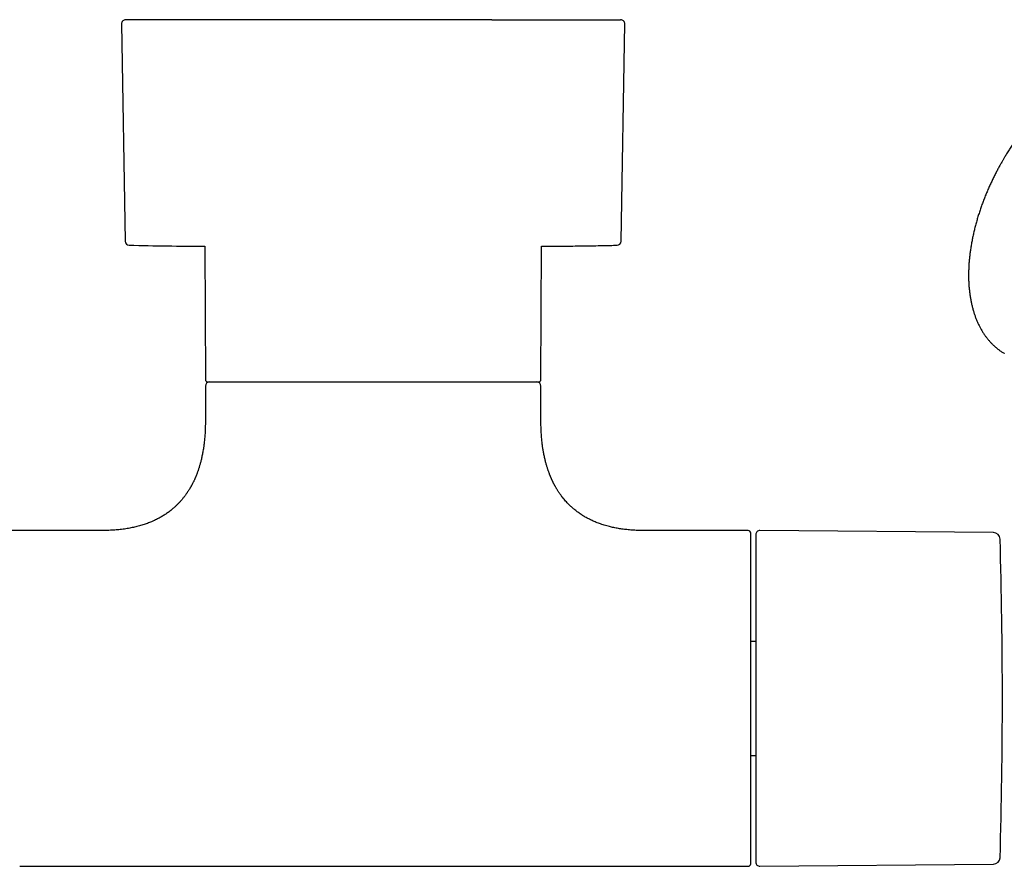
# Model space of a CAD drawing. Header units: millimetres. Extents: x 8 to 933, y 12 to 387.
# Tile 5 of 15: x 513 to 630, y 138 to 239. Entities that reach past the tile are written whole.
import ezdxf

# ---------------------------------------------------------------- set-up
doc = ezdxf.new("R2010")
doc.units = ezdxf.units.MM

msp = doc.modelspace()

# ---------------------------------------------------------------- linework, layer by layer
at = {"color": 7, "linetype": 'Continuous', "lineweight": 30}
for p, q in [((525.01, 238.15), (525.44, 212.29)), ((584.56, 212.29), (584.99, 238.15)), ((534.93, 211.67), (535, 195.81)), ((575, 195.81), (575.07, 211.67)), ((535, 195.01), (535, 190.81)), ((575, 190.81), (575, 195.01)), ((522.75, 177.81), (437.25, 177.81)), ((599.7, 177.81), (587.25, 177.81)), ((628.93, 177.56), (601.1, 177.8)), ((600.6, 164.6), (600, 164.6)), ((600, 151.02), (600.6, 151.02)), ((512.87, 137.81), (599.7, 137.81)), ((601.1, 137.81), (628.93, 138.06))]:
    msp.add_line(p, q, dxfattribs=at)
at = {"color": 7, "linetype": 'Continuous', "lineweight": 30, "flags": 128}
msp.add_lwpolyline([(575.07, 211.67), (575.27, 211.67), (575.68, 211.67)], dxfattribs=at)
at = {"color": 7, "linetype": 'Continuous', "lineweight": 30}
for centre, radius, start, end in [((525.51, 238.16), 0.5, 90, 180.9548), ((584.49, 238.16), 0.5, 359.0452, 90), ((525.94, 212.29), 0.5, 180.956, 268.6682), ((537.55, 711.66), 500, 268.6681, 269.6997), ((584.06, 212.29), 0.5, 271.3318, 359.044), ((535.3, 195.81), 0.3, 180.25, 270), ((535.5, 195.01), 0.5, 90, 180), ((574.5, 195.01), 0.5, 0, 90), ((574.7, 195.81), 0.3, 270, 359.75), ((599.7, 177.51), 0.3, 360, 90), ((601.1, 177.3), 0.5, 89.5, 180), ((628.92, 176.76), 0.8, 1.673, 89.5), ((-19.99, 157.81), 649.99, 358.32705, 1.67295), ((628.92, 138.86), 0.8, 270.5, 358.327), ((599.7, 138.11), 0.3, 270, 360), ((601.1, 138.31), 0.5, 180, 270.5)]:
    msp.add_arc(centre, radius, start, end, dxfattribs=at)
for points, knots in [([(569.14, 238.66), (568.97, 238.66), (568.64, 238.66), (568.14, 238.66), (567.63, 238.66), (567.12, 238.66), (566.6, 238.66), (566.14, 238.66), (565.73, 238.66), (565.38, 238.66), (565.02, 238.66), (564.66, 238.66), (564.3, 238.66), (563.92, 238.66), (563.49, 238.66), (563, 238.66), (562.45, 238.66), (561.91, 238.66), (561.36, 238.66), (560.81, 238.66), (560.26, 238.66), (559.72, 238.66), (559.17, 238.66), (558.71, 238.66), (558.35, 238.66), (558.09, 238.66), (557.82, 238.66), (557.56, 238.66), (557.29, 238.66), (557.02, 238.66), (556.68, 238.66), (556.27, 238.66), (555.78, 238.66), (555.28, 238.66), (554.77, 238.66), (554.24, 238.66), (553.72, 238.66), (553.2, 238.66), (552.68, 238.66), (552.19, 238.66), (551.7, 238.66), (551.22, 238.66), (550.73, 238.66), (550.25, 238.66), (549.77, 238.66), (549.28, 238.66), (548.77, 238.66), (548.25, 238.66), (547.73, 238.66), (547.21, 238.66), (546.69, 238.66), (546.15, 238.66), (545.61, 238.66), (545.07, 238.66), (544.54, 238.66), (544.01, 238.66), (543.5, 238.66), (543, 238.66), (542.51, 238.66), (542.03, 238.66), (541.55, 238.66), (541.09, 238.66), (540.65, 238.66), (540.24, 238.66), (539.83, 238.66), (539.42, 238.66), (539.02, 238.66), (538.62, 238.66), (538.21, 238.66), (537.8, 238.66), (537.38, 238.66), (536.96, 238.66), (536.55, 238.66), (536.2, 238.66), (535.92, 238.66), (535.7, 238.66), (535.49, 238.66), (535.27, 238.66), (535.06, 238.66), (534.85, 238.66), (534.58, 238.66), (534.26, 238.66), (533.89, 238.66), (533.56, 238.66), (533.25, 238.66), (532.98, 238.66), (532.72, 238.66), (532.46, 238.66), (532.2, 238.66), (531.96, 238.66), (531.68, 238.66), (531.36, 238.66), (531.01, 238.66), (530.67, 238.66), (530.34, 238.66), (530.02, 238.66), (529.71, 238.66), (529.41, 238.66), (529.12, 238.66), (528.85, 238.66), (528.59, 238.66), (528.35, 238.66), (528.11, 238.66), (527.89, 238.66), (527.69, 238.66), (527.53, 238.66), (527.39, 238.66), (527.26, 238.66), (527.14, 238.66), (527.01, 238.66), (526.89, 238.66), (526.75, 238.66), (526.61, 238.66), (526.46, 238.66), (526.33, 238.66), (526.2, 238.66), (526.08, 238.66), (525.98, 238.66), (525.89, 238.66), (525.8, 238.66), (525.74, 238.66), (525.7, 238.66), (525.67, 238.66), (525.64, 238.66), (525.62, 238.66), (525.6, 238.66), (525.58, 238.66), (525.56, 238.66), (525.53, 238.66), (525.52, 238.66), (525.51, 238.66), (525.51, 238.66), (525.51, 238.66)], [0, 0, 0, 0, 0.009256, 0.018499, 0.027732, 0.036959, 0.046184, 0.055409, 0.061623, 0.067841, 0.074062, 0.080288, 0.086521, 0.093023, 0.099629, 0.108868, 0.118096, 0.127317, 0.136535, 0.145754, 0.154811, 0.163875, 0.172949, 0.182035, 0.186421, 0.190802, 0.195181, 0.199556, 0.203928, 0.208299, 0.212667, 0.220672, 0.228674, 0.236675, 0.245249, 0.253827, 0.262413, 0.271008, 0.279616, 0.287611, 0.295596, 0.30357, 0.311538, 0.3195, 0.327459, 0.335418, 0.344174, 0.352935, 0.361703, 0.370482, 0.379274, 0.388601, 0.397913, 0.407213, 0.416504, 0.425791, 0.435076, 0.443832, 0.452593, 0.461361, 0.470139, 0.478931, 0.48676, 0.494577, 0.502385, 0.510187, 0.517984, 0.525777, 0.533571, 0.542145, 0.550723, 0.559308, 0.567904, 0.576511, 0.581225, 0.585934, 0.59064, 0.595343, 0.600043, 0.60474, 0.609436, 0.618042, 0.626645, 0.635249, 0.641836, 0.648427, 0.655022, 0.661623, 0.66823, 0.674578, 0.680809, 0.690534, 0.700249, 0.709958, 0.719664, 0.729373, 0.739086, 0.74881, 0.758547, 0.767804, 0.777047, 0.786281, 0.795509, 0.804733, 0.813958, 0.820172, 0.826389, 0.83261, 0.838836, 0.845068, 0.85157, 0.858176, 0.867414, 0.876643, 0.885864, 0.895082, 0.904301, 0.913358, 0.922422, 0.931496, 0.940582, 0.944968, 0.949349, 0.953728, 0.958103, 0.962475, 0.966846, 0.971214, 0.979219, 0.987221, 0.995222, 1, 1, 1, 1]), ([(569.14, 238.66), (569.3, 238.66), (569.63, 238.66), (570.12, 238.66), (570.6, 238.66), (571.08, 238.66), (571.55, 238.66), (571.96, 238.66), (572.32, 238.66), (572.62, 238.66), (572.93, 238.66), (573.23, 238.66), (573.53, 238.66), (573.83, 238.66), (574.18, 238.66), (574.57, 238.66), (574.99, 238.66), (575.4, 238.66), (575.8, 238.66), (576.21, 238.66), (576.62, 238.66), (576.94, 238.66), (577.14, 238.66), (577.25, 238.66), (577.36, 238.66), (577.46, 238.66), (577.57, 238.66), (577.76, 238.66), (578.03, 238.66), (578.37, 238.66), (578.71, 238.66), (579.03, 238.66), (579.35, 238.66), (579.63, 238.66), (579.86, 238.66), (580.06, 238.66), (580.26, 238.66), (580.45, 238.66), (580.63, 238.66), (580.82, 238.66), (581.03, 238.66), (581.26, 238.66), (581.52, 238.66), (581.76, 238.66), (581.99, 238.66), (582.22, 238.66), (582.43, 238.66), (582.62, 238.66), (582.81, 238.66), (582.98, 238.66), (583.14, 238.66), (583.3, 238.66), (583.46, 238.66), (583.6, 238.66), (583.73, 238.66), (583.86, 238.66), (583.97, 238.66), (584.06, 238.66), (584.13, 238.66), (584.19, 238.66), (584.24, 238.66), (584.29, 238.66), (584.33, 238.66), (584.37, 238.66), (584.4, 238.66), (584.44, 238.66), (584.47, 238.66), (584.49, 238.66), (584.49, 238.66), (584.49, 238.66), (584.49, 238.66)], [0, 0, 0, 0, 0.017897, 0.035769, 0.053624, 0.071467, 0.089306, 0.107146, 0.119165, 0.13119, 0.143223, 0.155266, 0.16732, 0.179892, 0.192665, 0.210526, 0.228369, 0.246201, 0.264027, 0.281855, 0.301476, 0.321115, 0.326263, 0.331413, 0.336565, 0.341719, 0.346876, 0.352036, 0.36969, 0.387317, 0.404924, 0.422517, 0.440102, 0.457685, 0.469529, 0.481377, 0.493231, 0.505093, 0.516964, 0.528847, 0.540744, 0.558776, 0.57678, 0.594762, 0.612728, 0.630686, 0.648642, 0.665577, 0.682521, 0.699482, 0.716463, 0.733471, 0.751503, 0.769507, 0.787488, 0.805455, 0.823413, 0.841369, 0.853465, 0.865564, 0.87767, 0.889785, 0.901909, 0.914047, 0.926198, 0.943852, 0.96148, 0.979087, 0.996679, 1, 1, 1, 1]), ([(649.98, 233.11), (649.93, 233.14), (649.83, 233.2), (649.68, 233.27), (649.52, 233.35), (649.35, 233.43), (649.18, 233.5), (649.02, 233.57), (648.85, 233.63), (648.67, 233.69), (648.5, 233.74), (648.32, 233.79), (648.14, 233.84), (647.96, 233.88), (647.77, 233.92), (647.59, 233.95), (647.4, 233.98), (647.21, 234.01), (647.02, 234.03), (646.83, 234.05), (646.63, 234.06), (646.43, 234.07), (646.23, 234.07), (646.03, 234.07), (645.83, 234.06), (645.63, 234.06), (645.42, 234.04), (645.22, 234.02), (645.01, 234), (644.8, 233.97), (644.59, 233.94), (644.38, 233.9), (644.17, 233.86), (643.95, 233.82), (643.74, 233.77), (643.52, 233.72), (643.31, 233.66), (643.09, 233.59), (642.87, 233.53), (642.65, 233.46), (642.43, 233.38), (642.21, 233.3), (641.99, 233.22), (641.77, 233.13), (641.55, 233.03), (641.33, 232.94), (641.11, 232.83), (640.89, 232.73), (640.66, 232.62), (640.44, 232.51), (640.22, 232.39), (640, 232.27), (639.77, 232.14), (639.55, 232.01), (639.33, 231.88), (639.11, 231.74), (638.89, 231.6), (638.67, 231.45), (638.45, 231.3), (638.23, 231.15), (638.01, 230.99), (637.79, 230.83), (637.57, 230.66), (637.35, 230.5), (637.13, 230.32), (636.92, 230.15), (636.7, 229.97), (636.49, 229.79), (636.27, 229.6), (636.06, 229.41), (635.84, 229.22), (635.63, 229.02), (635.42, 228.82), (635.21, 228.62), (635, 228.41), (634.8, 228.2), (634.59, 227.99), (634.38, 227.77), (634.18, 227.56), (633.98, 227.34), (633.79, 227.12), (633.6, 226.91), (633.42, 226.69), (633.24, 226.49), (633.07, 226.27), (632.89, 226.06), (632.72, 225.84), (632.55, 225.63), (632.38, 225.41), (632.21, 225.19), (632.05, 224.96), (631.88, 224.74), (631.72, 224.51), (631.56, 224.29), (631.4, 224.06), (631.24, 223.83), (631.09, 223.6), (630.94, 223.37), (630.79, 223.14), (630.64, 222.91), (630.51, 222.68), (630.38, 222.48), (630.27, 222.29), (630.17, 222.13), (630.08, 221.98), (630.03, 221.88), (630, 221.84)], [0, 0, 0, 0, 0.00846, 0.017876, 0.027303, 0.036743, 0.046197, 0.055666, 0.065152, 0.074655, 0.084177, 0.093719, 0.103281, 0.112864, 0.122469, 0.132097, 0.141748, 0.151421, 0.161118, 0.170837, 0.18058, 0.190345, 0.200133, 0.209944, 0.219775, 0.229627, 0.2395, 0.249392, 0.259302, 0.269231, 0.279176, 0.289137, 0.299113, 0.309103, 0.319106, 0.329121, 0.339148, 0.349185, 0.359232, 0.369288, 0.379351, 0.389422, 0.3995, 0.409584, 0.419673, 0.429767, 0.439865, 0.449968, 0.460074, 0.470183, 0.480295, 0.49041, 0.500527, 0.510647, 0.520769, 0.530892, 0.541018, 0.551146, 0.561276, 0.571407, 0.581542, 0.591678, 0.601817, 0.611959, 0.622104, 0.632252, 0.642404, 0.65256, 0.662721, 0.672887, 0.683059, 0.693237, 0.703422, 0.713615, 0.723816, 0.734028, 0.74425, 0.754485, 0.764734, 0.774997, 0.784225, 0.794496, 0.803718, 0.812939, 0.822157, 0.831372, 0.840584, 0.849791, 0.858995, 0.868193, 0.877386, 0.886572, 0.895749, 0.904915, 0.914068, 0.923202, 0.93231, 0.94138, 0.95039, 0.959298, 0.968009, 0.976247, 0.983203, 0.988733, 0.99522, 1, 1, 1, 1]), ([(630, 221.84), (629.95, 221.75), (629.88, 221.62), (629.77, 221.43), (629.68, 221.27), (629.58, 221.08), (629.47, 220.88), (629.36, 220.67), (629.24, 220.45), (629.13, 220.23), (629.01, 220), (628.9, 219.76), (628.78, 219.52), (628.67, 219.28), (628.56, 219.04), (628.44, 218.79), (628.33, 218.54), (628.23, 218.29), (628.12, 218.04), (628.01, 217.79), (627.91, 217.53), (627.81, 217.28), (627.71, 217.02), (627.62, 216.76), (627.52, 216.5), (627.43, 216.24), (627.34, 215.98), (627.26, 215.72), (627.17, 215.46), (627.09, 215.2), (627.01, 214.94), (626.94, 214.68), (626.86, 214.42), (626.79, 214.16), (626.73, 213.89), (626.66, 213.63), (626.6, 213.37), (626.54, 213.11), (626.48, 212.85), (626.43, 212.59), (626.38, 212.33), (626.33, 212.08), (626.28, 211.82), (626.24, 211.56), (626.2, 211.3), (626.17, 211.05), (626.13, 210.79), (626.1, 210.54), (626.08, 210.29), (626.05, 210.04), (626.03, 209.79), (626.01, 209.54), (626, 209.29), (625.99, 209.04), (625.98, 208.8), (625.97, 208.55), (625.97, 208.31), (625.97, 208.07), (625.97, 207.83), (625.98, 207.59), (625.99, 207.36), (626, 207.12), (626.02, 206.89), (626.04, 206.66), (626.06, 206.43), (626.09, 206.2), (626.12, 205.98), (626.15, 205.76), (626.18, 205.54), (626.22, 205.32), (626.26, 205.1), (626.31, 204.89), (626.35, 204.68), (626.41, 204.47), (626.46, 204.26), (626.52, 204.06), (626.58, 203.85), (626.64, 203.66), (626.71, 203.46), (626.77, 203.27), (626.85, 203.07), (626.92, 202.89), (627, 202.7), (627.08, 202.52), (627.17, 202.34), (627.26, 202.16), (627.35, 201.99), (627.44, 201.82), (627.54, 201.65), (627.63, 201.49), (627.74, 201.33), (627.84, 201.17), (627.95, 201.01), (628.06, 200.86), (628.17, 200.72), (628.29, 200.57), (628.41, 200.43), (628.53, 200.29), (628.65, 200.16), (628.78, 200.03), (628.91, 199.9), (629.04, 199.78), (629.18, 199.66), (629.32, 199.54), (629.46, 199.43), (629.6, 199.32), (629.74, 199.21), (629.89, 199.11), (630.04, 199.01), (630.15, 198.94), (630.22, 198.91), (630.23, 198.9)], [0, 0, 0, 0, 0.0102636, 0.0143326, 0.0211008, 0.028119, 0.0356433, 0.0434956, 0.0516045, 0.0599129, 0.0683803, 0.0769765, 0.0856787, 0.0944696, 0.1033353, 0.1122651, 0.1212501, 0.1302833, 0.1393586, 0.1484713, 0.1576171, 0.1667925, 0.1759946, 0.1852207, 0.1944687, 0.2037366, 0.2130226, 0.2223254, 0.2316435, 0.2409758, 0.2503213, 0.259679, 0.2690482, 0.278428, 0.2878177, 0.2972168, 0.3066247, 0.316041, 0.325465, 0.3348965, 0.344335, 0.3537802, 0.3632317, 0.3726892, 0.3821525, 0.3916213, 0.4010953, 0.4105743, 0.4200581, 0.4295464, 0.4390391, 0.4485359, 0.4580367, 0.4675412, 0.4770493, 0.4865608, 0.4960754, 0.5055931, 0.5151135, 0.5246365, 0.5341619, 0.5436895, 0.5532189, 0.5627499, 0.5722822, 0.5818157, 0.5913499, 0.6008846, 0.6104195, 0.6199543, 0.6294886, 0.6390221, 0.6485543, 0.658085, 0.6676136, 0.6771398, 0.6866631, 0.6961832, 0.7056996, 0.7152118, 0.7247194, 0.734222, 0.7437192, 0.7532105, 0.7626956, 0.7721741, 0.7816458, 0.7911103, 0.8005674, 0.810017, 0.8194589, 0.8288931, 0.8383197, 0.8477387, 0.8571504, 0.8665551, 0.8759531, 0.885345, 0.8947313, 0.9041126, 0.9134898, 0.9228638, 0.9322354, 0.9416057, 0.9509759, 0.960347, 0.9697204, 0.9790974, 0.9884792, 0.9978673, 1, 1, 1, 1]), ([(575.62, 211.67), (575.97, 211.67), (576.7, 211.68), (577.77, 211.69), (578.84, 211.7), (579.89, 211.71), (580.99, 211.73), (582.11, 211.75), (583.14, 211.77), (583.79, 211.79), (584.06, 211.79)], [0, 0, 0, 0, 0.124454, 0.260626, 0.378281, 0.504855, 0.63526, 0.768377, 0.903358, 1, 1, 1, 1]), ([(535.3, 195.51), (535.3, 195.51), (535.3, 195.51), (535.3, 195.51), (535.31, 195.51), (535.33, 195.51), (535.34, 195.51), (535.37, 195.51), (535.41, 195.51), (535.46, 195.51), (535.52, 195.51), (535.58, 195.51), (535.63, 195.51), (535.66, 195.51), (535.67, 195.51), (535.69, 195.51), (535.71, 195.51), (535.72, 195.51), (535.74, 195.51), (535.78, 195.51), (535.86, 195.51), (535.98, 195.51), (536.1, 195.51), (536.21, 195.51), (536.31, 195.51), (536.37, 195.51), (536.44, 195.51), (536.51, 195.51), (536.59, 195.51), (536.66, 195.51), (536.76, 195.51), (536.9, 195.51), (537.09, 195.51), (537.29, 195.51), (537.49, 195.51), (537.64, 195.51), (537.71, 195.51)], [0, 0, 0, 0, 0.015684, 0.046046, 0.076423, 0.105688, 0.133611, 0.175453, 0.21726, 0.259051, 0.300844, 0.337638, 0.374461, 0.382733, 0.391006, 0.399283, 0.407561, 0.415843, 0.424127, 0.432413, 0.479694, 0.526923, 0.574127, 0.621333, 0.642535, 0.663745, 0.684966, 0.706199, 0.727448, 0.74695, 0.765707, 0.812566, 0.859399, 0.906232, 0.95309, 1, 1, 1, 1]), ([(537.71, 195.51), (537.78, 195.51), (537.91, 195.51), (538.12, 195.51), (538.33, 195.51), (538.52, 195.51), (538.66, 195.51), (538.76, 195.51), (538.87, 195.51), (538.98, 195.51), (539.09, 195.51), (539.21, 195.51), (539.39, 195.51), (539.63, 195.51), (539.94, 195.51), (540.22, 195.51), (540.47, 195.51), (540.64, 195.51), (540.74, 195.51), (540.79, 195.51), (540.84, 195.51), (540.89, 195.51), (540.94, 195.51), (541, 195.51), (541.15, 195.51), (541.42, 195.51), (541.81, 195.51), (542.2, 195.51), (542.54, 195.51), (542.82, 195.51), (543.04, 195.51), (543.25, 195.51), (543.48, 195.51), (543.71, 195.51), (543.97, 195.51), (544.26, 195.51), (544.56, 195.51), (544.86, 195.51), (545.18, 195.51), (545.45, 195.51), (545.67, 195.51), (545.83, 195.51), (546, 195.51), (546.16, 195.51), (546.33, 195.51), (546.5, 195.51), (546.67, 195.51), (546.88, 195.51), (547.13, 195.51), (547.43, 195.51), (547.73, 195.51), (548.03, 195.51), (548.33, 195.51), (548.64, 195.51), (548.92, 195.51), (549.17, 195.51), (549.4, 195.51), (549.62, 195.51), (549.84, 195.51), (550.07, 195.51), (550.29, 195.51), (550.52, 195.51), (550.79, 195.51), (551.09, 195.51), (551.44, 195.51), (551.79, 195.51), (552.13, 195.51), (552.48, 195.51), (552.84, 195.51), (553.17, 195.51), (553.48, 195.51), (553.76, 195.51), (554.05, 195.51), (554.34, 195.51), (554.62, 195.51), (554.91, 195.51), (555.25, 195.51), (555.64, 195.51), (556.07, 195.51), (556.51, 195.51), (556.95, 195.51), (557.39, 195.51), (557.8, 195.51), (558.17, 195.51), (558.52, 195.51), (558.87, 195.51), (559.21, 195.51), (559.56, 195.51), (559.93, 195.51), (560.34, 195.51), (560.78, 195.51), (561.21, 195.51), (561.64, 195.51), (562.07, 195.51), (562.49, 195.51), (562.89, 195.51), (563.29, 195.51), (563.68, 195.51), (564.06, 195.51), (564.45, 195.51), (564.85, 195.51), (565.24, 195.51), (565.63, 195.51), (566.01, 195.51), (566.39, 195.51), (566.74, 195.51), (567.05, 195.51), (567.33, 195.51), (567.6, 195.51), (567.88, 195.51), (568.15, 195.51), (568.42, 195.51), (568.69, 195.51), (568.96, 195.51), (569.23, 195.51), (569.5, 195.51), (569.75, 195.51), (570, 195.51), (570.23, 195.51), (570.43, 195.51), (570.62, 195.51), (570.79, 195.51), (570.97, 195.51), (571.14, 195.51), (571.31, 195.51), (571.48, 195.51), (571.67, 195.51), (571.86, 195.51), (572.05, 195.51), (572.23, 195.51), (572.4, 195.51), (572.57, 195.51), (572.71, 195.51), (572.83, 195.51), (572.93, 195.51), (573.03, 195.51), (573.13, 195.51), (573.22, 195.51), (573.31, 195.51), (573.4, 195.51), (573.5, 195.51), (573.6, 195.51), (573.71, 195.51), (573.81, 195.51), (573.91, 195.51), (574, 195.51), (574.09, 195.51), (574.18, 195.51), (574.28, 195.51), (574.35, 195.51), (574.4, 195.51), (574.42, 195.51), (574.44, 195.51), (574.46, 195.51), (574.48, 195.51), (574.51, 195.51), (574.55, 195.51), (574.6, 195.51), (574.64, 195.51), (574.66, 195.51), (574.69, 195.51), (574.7, 195.51), (574.7, 195.51), (574.7, 195.51), (574.7, 195.51)], [0, 0, 0, 0, 0.007908, 0.015809, 0.023706, 0.031604, 0.03515, 0.038698, 0.042247, 0.045798, 0.04935, 0.053232, 0.05725, 0.066617, 0.075978, 0.085338, 0.091518, 0.097703, 0.099092, 0.100481, 0.101871, 0.103261, 0.104651, 0.106042, 0.107433, 0.117523, 0.127599, 0.137667, 0.147735, 0.153011, 0.15829, 0.163573, 0.168861, 0.174363, 0.180109, 0.187003, 0.193897, 0.200795, 0.207751, 0.215025, 0.218596, 0.222166, 0.225737, 0.229308, 0.23288, 0.236453, 0.240028, 0.243604, 0.249811, 0.256016, 0.26222, 0.268424, 0.274631, 0.280843, 0.287271, 0.291737, 0.296203, 0.300668, 0.305133, 0.309599, 0.314067, 0.318536, 0.323008, 0.32978, 0.336547, 0.343314, 0.350081, 0.356851, 0.363626, 0.370584, 0.376094, 0.381603, 0.387112, 0.392621, 0.398131, 0.403645, 0.409163, 0.417592, 0.426016, 0.434439, 0.442864, 0.451296, 0.459854, 0.466626, 0.473395, 0.480164, 0.486934, 0.493708, 0.500489, 0.509245, 0.517994, 0.526742, 0.535493, 0.544251, 0.553055, 0.561371, 0.569683, 0.577996, 0.586314, 0.59464, 0.603464, 0.612282, 0.621098, 0.629916, 0.638743, 0.647528, 0.654404, 0.661278, 0.668151, 0.675026, 0.681905, 0.688791, 0.696182, 0.703568, 0.710952, 0.718337, 0.725725, 0.73312, 0.74039, 0.746065, 0.751738, 0.75741, 0.763083, 0.768757, 0.774435, 0.780118, 0.787134, 0.794147, 0.801157, 0.808169, 0.815183, 0.822203, 0.829038, 0.833692, 0.838344, 0.842996, 0.847648, 0.852301, 0.856956, 0.861612, 0.866272, 0.872771, 0.879267, 0.885761, 0.892256, 0.898755, 0.905257, 0.91154, 0.921095, 0.930649, 0.933152, 0.935656, 0.93816, 0.940664, 0.94317, 0.945676, 0.953391, 0.961103, 0.968816, 0.976532, 0.984166, 0.991479, 0.997224, 1, 1, 1, 1]), ([(535, 190.81), (535, 190.69), (535, 190.47), (534.99, 190.13), (534.98, 189.81), (534.97, 189.5), (534.95, 189.2), (534.93, 188.92), (534.9, 188.65), (534.88, 188.39), (534.85, 188.15), (534.82, 187.91), (534.78, 187.66), (534.74, 187.41), (534.7, 187.14), (534.65, 186.89), (534.6, 186.65), (534.55, 186.42), (534.5, 186.21), (534.45, 186), (534.4, 185.81), (534.34, 185.63), (534.29, 185.46), (534.25, 185.3), (534.2, 185.14), (534.15, 185), (534.1, 184.87), (534.06, 184.74), (534.01, 184.62), (533.97, 184.51), (533.93, 184.4), (533.89, 184.31), (533.86, 184.22), (533.82, 184.15), (533.79, 184.07), (533.76, 183.99), (533.71, 183.89), (533.66, 183.78), (533.61, 183.67), (533.55, 183.54), (533.5, 183.44), (533.45, 183.36), (533.43, 183.32), (533.41, 183.28), (533.39, 183.24), (533.37, 183.2), (533.34, 183.15), (533.31, 183.09), (533.27, 183.02), (533.22, 182.93), (533.17, 182.84), (533.1, 182.73), (533.04, 182.62), (532.96, 182.51), (532.89, 182.4), (532.78, 182.24), (532.63, 182.03), (532.44, 181.77), (532.22, 181.51), (532, 181.24), (531.8, 181.03), (531.64, 180.87), (531.52, 180.76), (531.4, 180.64), (531.27, 180.53), (531.13, 180.41), (530.96, 180.27), (530.78, 180.12), (530.58, 179.97), (530.38, 179.83), (530.19, 179.71), (530, 179.59), (529.81, 179.47), (529.6, 179.35), (529.39, 179.24), (529.18, 179.13), (528.95, 179.02), (528.72, 178.91), (528.47, 178.81), (528.22, 178.71), (527.96, 178.61), (527.7, 178.52), (527.42, 178.44), (527.14, 178.35), (526.85, 178.28), (526.57, 178.21), (526.28, 178.15), (525.98, 178.09), (525.67, 178.03), (525.35, 177.98), (525.02, 177.94), (524.69, 177.9), (524.36, 177.87), (524.03, 177.85), (523.69, 177.83), (523.33, 177.82), (523.02, 177.81), (522.83, 177.81), (522.75, 177.81)], [0, 0, 0, 0, 0.016911, 0.033251, 0.049035, 0.064278, 0.078995, 0.0932, 0.106137, 0.118641, 0.130723, 0.142394, 0.153663, 0.167468, 0.180652, 0.193234, 0.205229, 0.216653, 0.227521, 0.237845, 0.247585, 0.256812, 0.265537, 0.27377, 0.28152, 0.288795, 0.295603, 0.301952, 0.308652, 0.31477, 0.320311, 0.325284, 0.329693, 0.333544, 0.336856, 0.341766, 0.347207, 0.353173, 0.359595, 0.365372, 0.373277, 0.37626, 0.37877, 0.380817, 0.382779, 0.384883, 0.387129, 0.390945, 0.395107, 0.399614, 0.405151, 0.411128, 0.417535, 0.424096, 0.430662, 0.437236, 0.452765, 0.46835, 0.485262, 0.502274, 0.51941, 0.527536, 0.535698, 0.543896, 0.552147, 0.560659, 0.571774, 0.583425, 0.595623, 0.608382, 0.61881, 0.629602, 0.640768, 0.652319, 0.663831, 0.675723, 0.688008, 0.700698, 0.71381, 0.727358, 0.740548, 0.754156, 0.768199, 0.782693, 0.797657, 0.811684, 0.82613, 0.841009, 0.856338, 0.872135, 0.888415, 0.905197, 0.921038, 0.937331, 0.954091, 0.971335, 0.989077, 1, 1, 1, 1]), ([(587.25, 177.81), (587.18, 177.81), (587, 177.81), (586.7, 177.82), (586.36, 177.83), (586.03, 177.84), (585.72, 177.87), (585.41, 177.89), (585.1, 177.93), (584.81, 177.96), (584.51, 178), (584.23, 178.05), (583.95, 178.1), (583.68, 178.16), (583.41, 178.21), (583.14, 178.28), (582.85, 178.36), (582.55, 178.45), (582.26, 178.54), (581.98, 178.63), (581.72, 178.73), (581.47, 178.83), (581.23, 178.94), (581.01, 179.04), (580.8, 179.14), (580.6, 179.24), (580.39, 179.36), (580.18, 179.47), (579.97, 179.6), (579.78, 179.73), (579.59, 179.86), (579.41, 179.98), (579.23, 180.12), (579.06, 180.26), (578.88, 180.4), (578.72, 180.54), (578.54, 180.7), (578.34, 180.89), (578.14, 181.1), (577.94, 181.32), (577.75, 181.54), (577.55, 181.78), (577.35, 182.05), (577.15, 182.33), (577, 182.56), (576.9, 182.74), (576.83, 182.85), (576.77, 182.95), (576.72, 183.04), (576.67, 183.13), (576.62, 183.21), (576.59, 183.28), (576.56, 183.34), (576.53, 183.4), (576.5, 183.45), (576.47, 183.51), (576.44, 183.56), (576.42, 183.62), (576.39, 183.68), (576.36, 183.74), (576.33, 183.81), (576.29, 183.88), (576.27, 183.94), (576.24, 184), (576.21, 184.06), (576.19, 184.12), (576.17, 184.17), (576.14, 184.23), (576.12, 184.29), (576.09, 184.37), (576.05, 184.45), (576.02, 184.54), (575.98, 184.64), (575.94, 184.75), (575.9, 184.87), (575.85, 185), (575.81, 185.14), (575.76, 185.28), (575.71, 185.44), (575.66, 185.61), (575.61, 185.79), (575.56, 185.98), (575.51, 186.18), (575.46, 186.4), (575.41, 186.63), (575.36, 186.86), (575.31, 187.1), (575.27, 187.32), (575.24, 187.54), (575.2, 187.76), (575.17, 187.99), (575.14, 188.23), (575.12, 188.48), (575.09, 188.74), (575.07, 189.01), (575.05, 189.29), (575.03, 189.58), (575.02, 189.87), (575.01, 190.18), (575, 190.49), (575, 190.7), (575, 190.81)], [0, 0, 0, 0, 0.010109, 0.027076, 0.043587, 0.059654, 0.075293, 0.090516, 0.105336, 0.119765, 0.134477, 0.148787, 0.162709, 0.176256, 0.18944, 0.202273, 0.218115, 0.23343, 0.248238, 0.262559, 0.276413, 0.289818, 0.302059, 0.313929, 0.325439, 0.3366, 0.347423, 0.359854, 0.371836, 0.383383, 0.394506, 0.405216, 0.415522, 0.427161, 0.438261, 0.448832, 0.459077, 0.473636, 0.488122, 0.502548, 0.516927, 0.531272, 0.548283, 0.565282, 0.582284, 0.588917, 0.595185, 0.601032, 0.606456, 0.611453, 0.616019, 0.619521, 0.622715, 0.625727, 0.629162, 0.631724, 0.63483, 0.638162, 0.641496, 0.644539, 0.648531, 0.652185, 0.65565, 0.658923, 0.662004, 0.664893, 0.667566, 0.670581, 0.674036, 0.677934, 0.682279, 0.687074, 0.692326, 0.698038, 0.704216, 0.710868, 0.717999, 0.725619, 0.733735, 0.742356, 0.751494, 0.761157, 0.771397, 0.782191, 0.793554, 0.8055, 0.818046, 0.828335, 0.839013, 0.850088, 0.861571, 0.873471, 0.885798, 0.898564, 0.911778, 0.925453, 0.939601, 0.953968, 0.968815, 0.984155, 1, 1, 1, 1]), ([(600, 138.11), (600, 138.11), (600, 138.11), (600, 138.12), (600, 138.14), (600, 138.17), (600, 138.21), (600, 138.25), (600, 138.3), (600, 138.34), (600, 138.39), (600, 138.44), (600, 138.5), (600, 138.57), (600, 138.67), (600, 138.79), (600, 138.92), (600, 139.06), (600, 139.21), (600, 139.37), (600, 139.53), (600, 139.67), (600, 139.8), (600, 139.93), (600, 140.06), (600, 140.2), (600, 140.35), (600, 140.51), (600, 140.7), (600, 140.92), (600, 141.15), (600, 141.38), (600, 141.6), (600, 141.82), (600, 142.04), (600, 142.27), (600, 142.5), (600, 142.76), (600, 143.03), (600, 143.33), (600, 143.64), (600, 143.95), (600, 144.27), (600, 144.61), (600, 144.95), (600, 145.29), (600, 145.64), (600, 145.99), (600, 146.35), (600, 146.72), (600, 147.07), (600, 147.4), (600, 147.72), (600, 148.03), (600, 148.36), (600, 148.68), (600, 149.03), (600, 149.4), (600, 149.79), (600, 150.19), (600, 150.56), (600, 150.88), (600, 151.16), (600, 151.44), (600, 151.72), (600, 152), (600, 152.29), (600, 152.57), (600, 152.89), (600, 153.22), (600, 153.59), (600, 153.95), (600, 154.31), (600, 154.73), (600, 155.19), (600, 155.71), (600, 156.23), (600, 156.76), (600, 157.28), (600, 157.78), (600, 158.26), (600, 158.71), (600, 159.16), (600, 159.61), (600, 160), (600, 160.34), (600, 160.64), (600, 160.93), (600, 161.22), (600, 161.52), (600, 161.88), (600, 162.29), (600, 162.75), (600, 163.21), (600, 163.67), (600, 164.12), (600, 164.57), (600, 164.97), (600, 165.31), (600, 165.61), (600, 165.9), (600, 166.18), (600, 166.47), (600, 166.75), (600, 167.07), (600, 167.41), (600, 167.79), (600, 168.16), (600, 168.51), (600, 168.85), (600, 169.16), (600, 169.46), (600, 169.76), (600, 170.06), (600, 170.37), (600, 170.69), (600, 171.02), (600, 171.35), (600, 171.67), (600, 171.99), (600, 172.3), (600, 172.6), (600, 172.9), (600, 173.18), (600, 173.45), (600, 173.72), (600, 173.98), (600, 174.21), (600, 174.43), (600, 174.63), (600, 174.81), (600, 175), (600, 175.17), (600, 175.36), (600, 175.54), (600, 175.72), (600, 175.9), (600, 176.05), (600, 176.18), (600, 176.28), (600, 176.39), (600, 176.48), (600, 176.58), (600, 176.66), (600, 176.75), (600, 176.83), (600, 176.92), (600, 177.01), (600, 177.09), (600, 177.16), (600, 177.24), (600, 177.31), (600, 177.38), (600, 177.43), (600, 177.47), (600, 177.5), (600, 177.51), (600, 177.51), (600, 177.51)], [0, 0, 0, 0, 0.003232, 0.010513, 0.017782, 0.025043, 0.032299, 0.039556, 0.044308, 0.049064, 0.053822, 0.058586, 0.063486, 0.068535, 0.076253, 0.083961, 0.091663, 0.099365, 0.107071, 0.114785, 0.122512, 0.127637, 0.132755, 0.137867, 0.142975, 0.148079, 0.153182, 0.158284, 0.165301, 0.172322, 0.179352, 0.186394, 0.192498, 0.198593, 0.20468, 0.210761, 0.216839, 0.222916, 0.230079, 0.237248, 0.244426, 0.251616, 0.25894, 0.266251, 0.273551, 0.280846, 0.288138, 0.295301, 0.30247, 0.309648, 0.316838, 0.322817, 0.328786, 0.334747, 0.340704, 0.346657, 0.35261, 0.359626, 0.366648, 0.373678, 0.380719, 0.385543, 0.39036, 0.395172, 0.39998, 0.404785, 0.409589, 0.414392, 0.419196, 0.425237, 0.431282, 0.437335, 0.443322, 0.449043, 0.457541, 0.466029, 0.474513, 0.482999, 0.491493, 0.5, 0.507281, 0.51455, 0.521811, 0.529068, 0.536324, 0.541077, 0.545832, 0.550591, 0.555354, 0.560254, 0.565304, 0.573021, 0.580729, 0.588431, 0.596133, 0.603839, 0.611553, 0.619281, 0.624406, 0.629524, 0.634636, 0.639743, 0.644848, 0.64995, 0.655052, 0.662069, 0.66909, 0.67612, 0.683162, 0.689267, 0.695361, 0.701448, 0.707529, 0.713607, 0.719684, 0.726848, 0.734016, 0.741194, 0.748384, 0.755709, 0.763019, 0.77032, 0.777614, 0.784906, 0.79207, 0.799238, 0.806416, 0.813606, 0.819585, 0.825554, 0.831516, 0.837472, 0.843425, 0.849378, 0.856394, 0.863416, 0.870446, 0.877488, 0.882311, 0.887128, 0.89194, 0.896748, 0.901554, 0.906357, 0.91116, 0.915964, 0.922005, 0.928051, 0.934103, 0.940091, 0.945811, 0.954309, 0.962798, 0.971282, 0.979767, 0.988261, 0.996768, 1, 1, 1, 1]), ([(600.6, 177.3), (600.6, 177.3), (600.6, 177.3), (600.6, 177.29), (600.6, 177.26), (600.6, 177.22), (600.6, 177.18), (600.6, 177.14), (600.6, 177.1), (600.6, 177.06), (600.6, 177.01), (600.6, 176.95), (600.6, 176.88), (600.6, 176.79), (600.6, 176.68), (600.6, 176.56), (600.6, 176.45), (600.6, 176.36), (600.6, 176.3), (600.6, 176.23), (600.6, 176.16), (600.6, 176.09), (600.6, 176.01), (600.6, 175.91), (600.6, 175.77), (600.6, 175.59), (600.6, 175.41), (600.6, 175.21), (600.6, 175.04), (600.6, 174.87), (600.6, 174.73), (600.6, 174.59), (600.6, 174.44), (600.6, 174.28), (600.6, 174.1), (600.6, 173.88), (600.6, 173.62), (600.6, 173.35), (600.6, 173.07), (600.6, 172.79), (600.6, 172.5), (600.6, 172.21), (600.6, 171.91), (600.6, 171.59), (600.6, 171.27), (600.6, 170.94), (600.6, 170.61), (600.6, 170.26), (600.6, 169.96), (600.6, 169.68), (600.6, 169.45), (600.6, 169.21), (600.6, 168.97), (600.6, 168.72), (600.6, 168.44), (600.6, 168.11), (600.6, 167.73), (600.6, 167.35), (600.6, 166.96), (600.6, 166.63), (600.6, 166.35), (600.6, 166.12), (600.6, 165.9), (600.6, 165.67), (600.6, 165.44), (600.6, 165.22), (600.6, 164.92), (600.6, 164.54), (600.6, 164.1), (600.6, 163.64), (600.6, 163.19), (600.6, 162.77), (600.6, 162.37), (600.6, 162.01), (600.6, 161.65), (600.6, 161.29), (600.6, 160.88), (600.6, 160.42), (600.6, 159.9), (600.6, 159.38), (600.6, 158.86), (600.6, 158.33), (600.6, 157.83), (600.6, 157.36), (600.6, 156.91), (600.6, 156.47), (600.6, 156.02), (600.6, 155.63), (600.6, 155.29), (600.6, 155), (600.6, 154.71), (600.6, 154.41), (600.6, 154.12), (600.6, 153.76), (600.6, 153.36), (600.6, 152.91), (600.6, 152.46), (600.6, 152.1), (600.6, 151.81), (600.6, 151.62), (600.6, 151.42), (600.6, 151.22), (600.6, 151.02), (600.6, 150.83), (600.6, 150.56), (600.6, 150.22), (600.6, 149.82), (600.6, 149.42), (600.6, 149.02), (600.6, 148.68), (600.6, 148.38), (600.6, 148.13), (600.6, 147.88), (600.6, 147.63), (600.6, 147.38), (600.6, 147.1), (600.6, 146.77), (600.6, 146.4), (600.6, 146.03), (600.6, 145.68), (600.6, 145.33), (600.6, 144.99), (600.6, 144.66), (600.6, 144.34), (600.6, 144.02), (600.6, 143.71), (600.6, 143.4), (600.6, 143.1), (600.6, 142.81), (600.6, 142.56), (600.6, 142.34), (600.6, 142.17), (600.6, 141.99), (600.6, 141.82), (600.6, 141.65), (600.6, 141.46), (600.6, 141.25), (600.6, 141.02), (600.6, 140.8), (600.6, 140.59), (600.6, 140.42), (600.6, 140.28), (600.6, 140.17), (600.6, 140.07), (600.6, 139.97), (600.6, 139.87), (600.6, 139.77), (600.6, 139.65), (600.6, 139.51), (600.6, 139.35), (600.6, 139.21), (600.6, 139.07), (600.6, 138.95), (600.6, 138.85), (600.6, 138.77), (600.6, 138.69), (600.6, 138.63), (600.6, 138.55), (600.6, 138.49), (600.6, 138.42), (600.6, 138.37), (600.6, 138.34), (600.6, 138.32), (600.6, 138.31), (600.6, 138.31)], [0, 0, 0, 0, 0.007319, 0.014626, 0.021926, 0.029223, 0.036519, 0.041299, 0.046082, 0.050868, 0.05566, 0.060589, 0.065668, 0.073277, 0.080876, 0.088472, 0.096068, 0.099479, 0.102892, 0.106307, 0.109723, 0.113143, 0.116565, 0.11999, 0.127209, 0.134416, 0.141614, 0.148807, 0.155998, 0.160708, 0.165421, 0.170136, 0.174855, 0.17958, 0.18431, 0.191684, 0.199044, 0.206395, 0.213741, 0.221085, 0.228301, 0.235523, 0.242755, 0.25, 0.257374, 0.264734, 0.272085, 0.279431, 0.286775, 0.291585, 0.296398, 0.301213, 0.306033, 0.310858, 0.31569, 0.32291, 0.330116, 0.337314, 0.344507, 0.351699, 0.355736, 0.359775, 0.363815, 0.367858, 0.371905, 0.375956, 0.380011, 0.38777, 0.395516, 0.403254, 0.410987, 0.418721, 0.424802, 0.430887, 0.436981, 0.443007, 0.448756, 0.457299, 0.465833, 0.474363, 0.482897, 0.491441, 0.5, 0.507318, 0.514624, 0.521924, 0.52922, 0.536517, 0.541297, 0.54608, 0.550868, 0.55566, 0.560589, 0.565668, 0.573277, 0.580876, 0.588472, 0.596068, 0.599479, 0.602892, 0.606307, 0.609723, 0.613143, 0.616565, 0.61999, 0.627209, 0.634416, 0.641614, 0.648807, 0.655998, 0.660708, 0.665421, 0.670136, 0.674855, 0.67958, 0.68431, 0.691684, 0.699044, 0.706395, 0.713741, 0.721085, 0.728301, 0.735523, 0.742755, 0.75, 0.757374, 0.764734, 0.772085, 0.779431, 0.786775, 0.791585, 0.796398, 0.801213, 0.806033, 0.810858, 0.81569, 0.82291, 0.830116, 0.837314, 0.844507, 0.851699, 0.855736, 0.859775, 0.863815, 0.867858, 0.871905, 0.875956, 0.880011, 0.88777, 0.895516, 0.903254, 0.910987, 0.918721, 0.924802, 0.930887, 0.936981, 0.943007, 0.948757, 0.957301, 0.965835, 0.974366, 0.982899, 0.991442, 1, 1, 1, 1])]:
    msp.add_open_spline(points, degree=3, knots=knots, dxfattribs=at)

doc.saveas('drawing.dxf')
